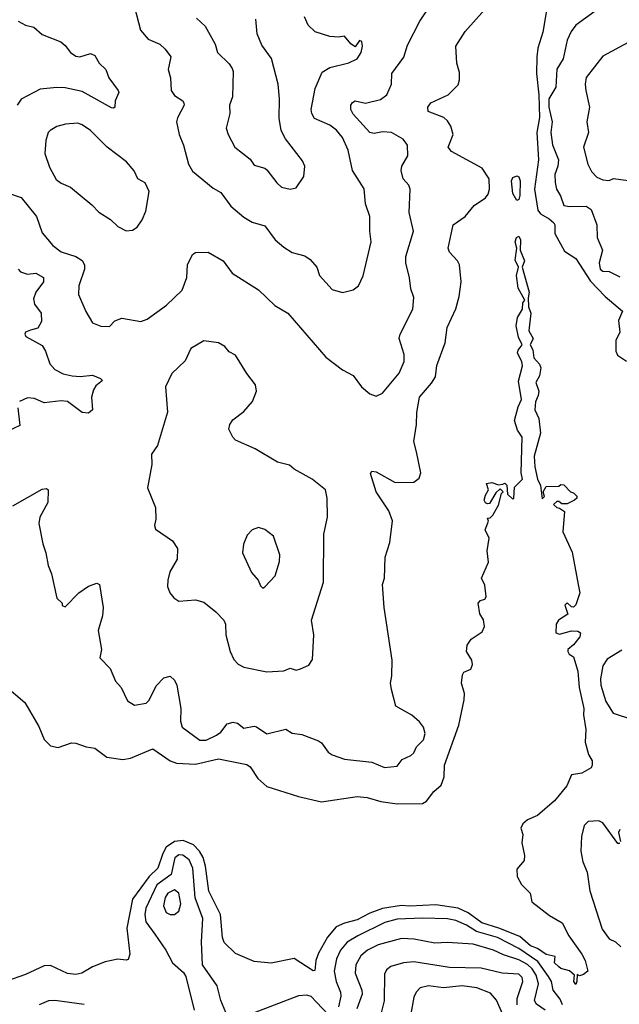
# Model space of a CAD drawing. Extents: x 1268547 to 1425625, y 515768 to 616754.
# Tile 208 of 256: x 1336078 to 1338933, y 539677 to 544362. Entities that reach past the tile are written whole.
import ezdxf

# ---------------------------------------------------------------- set-up
doc = ezdxf.new("R2010")
doc.units = 0

msp = doc.modelspace()

# ---------------------------------------------------------------- linework, layer by layer
at = {"layer": '0CON10XD'}
for points in [[(1336015, 543538.8), (1336085, 543515.6), (1336158.2, 543425), (1336185, 543347.5), (1336235, 543286.9), (1336275, 543257.3), (1336345.3, 543235.3), (1336375.8, 543215.8), (1336386.2, 543195), (1336386.2, 543175), (1336358.9, 543095), (1336358.1, 543055), (1336392.8, 542972.8), (1336425, 542920), (1336465, 542903.3), (1336505, 542901.2), (1336531.5, 542928.5), (1336565, 542941.4), (1336655, 542925.8), (1336685, 542937.5), (1336776.8, 543003.2), (1336852, 543075), (1336874.3, 543135), (1336876.2, 543195), (1336900, 543245), (1336915, 543253.3), (1336976, 543256), (1337046.2, 543215), (1337088.8, 543155), (1337215, 543076), (1337292.4, 543002.4), (1337355, 542965.7), (1337535, 542755.7), (1337615, 542695.7), (1337665, 542668.6), (1337705, 542614.2), (1337745, 542581.4), (1337775, 542570), (1337805, 542584), (1337885, 542679.5), (1337907.9, 542735), (1337908.8, 542768.8), (1337884.4, 542845), (1337889.2, 542865), (1337949.4, 542985), (1337955, 543040), (1337940.5, 543080.5), (1337933.2, 543133.2), (1337917.1, 543205), (1337917.1, 543235), (1337953.6, 543355), (1337931.5, 543445), (1337937.1, 543555), (1337930, 543575), (1337903.1, 543605), (1337894.4, 543645), (1337897.8, 543665), (1337926, 543714), (1337924.4, 543765), (1337903.7, 543793.7), (1337848.8, 543825), (1337805, 543827.6), (1337765, 543820), (1337745, 543824.8), (1337665, 543911.8), (1337654.7, 543935), (1337653.9, 543955), (1337661.7, 543968.3), (1337675, 543975.3), (1337725, 543965.3), (1337795, 543981.8), (1337825.7, 544005), (1337847.5, 544055), (1337849.4, 544105), (1337906.4, 544183.6), (1337925, 544240), (1337982.5, 544355), (1338035, 544432)], [(1336612.9, 544465), (1336652.4, 544312.4), (1336689.4, 544269.4), (1336745, 544245.5), (1336771.3, 544221.3), (1336798.1, 544185), (1336784.5, 544125), (1336795.4, 544085), (1336799.5, 544025), (1336815, 544000.8), (1336854, 543975), (1336860, 543965), (1336860.8, 543955), (1336829.1, 543895), (1336824.5, 543875), (1336836.5, 543815), (1336858.1, 543765), (1336881.2, 543675), (1336900.5, 543640.5), (1336999.5, 543559.5), (1337035, 543539.4), (1337082.5, 543475), (1337145, 543422.7), (1337185, 543398.5), (1337245, 543380.6), (1337293.6, 543313.6), (1337335, 543279.4), (1337375, 543254.4), (1337435, 543238.6), (1337461.3, 543221.3), (1337492, 543185), (1337506, 543145), (1337565, 543078.8), (1337615, 543063.3), (1337665, 543076.2), (1337691.2, 543095), (1337713, 543143), (1337751.1, 543305), (1337744.4, 543355.6), (1337745.6, 543425), (1337724.4, 543485), (1337717.2, 543557.2), (1337661.8, 543645), (1337641.2, 543741.2), (1337615, 543800.6), (1337585.9, 543835.9), (1337555, 543860.6), (1337481.5, 543891.5), (1337468.5, 543915), (1337466.2, 543935), (1337485.4, 544035), (1337518.1, 544111.9), (1337555, 544134.5), (1337645, 544156.2), (1337685, 544176.2), (1337703.8, 544205), (1337710, 544235), (1337707.5, 544257.5), (1337695, 544263.3), (1337675, 544233.3), (1337655, 544246.2), (1337625, 544284), (1337595, 544278), (1337555, 544281.4), (1337485, 544304.5), (1337452.1, 544335), (1337434.6, 544375)], [(1336045, 542048.9), (1336185, 542128), (1336205, 542131.2), (1336213.3, 542125), (1336211.9, 542065), (1336174.5, 541995), (1336169.5, 541965), (1336187.4, 541867.4), (1336202.5, 541825), (1336213.1, 541765), (1336229.2, 541725), (1336255, 541610), (1336280, 541585), (1336280, 541575), (1336295, 541567.5), (1336360, 541635), (1336405, 541666), (1336445, 541680), (1336458, 541675), (1336475.5, 541565), (1336471.8, 541525), (1336451.8, 541455), (1336467.8, 541365), (1336460, 541325), (1336508.1, 541275), (1336534.6, 541214.6), (1336561.2, 541185), (1336590.5, 541120.5), (1336625, 541100), (1336680, 541110), (1336695, 541124), (1336728.5, 541191.5), (1336765, 541230), (1336795, 541238), (1336815, 541220), (1336825.6, 541195), (1336844.7, 541085), (1336844.1, 541024.1), (1336852.2, 540995), (1336935, 540934.4), (1336965, 540934.5), (1337015, 540957.3), (1337035, 540971.5), (1337065, 541011.3), (1337095, 541019.5), (1337114.3, 541014.3), (1337145, 540990.9), (1337195, 541000), (1337205, 540996.9), (1337255, 540963.3), (1337345, 540985.7), (1337375, 540967.5), (1337420.7, 540960.7), (1337501.3, 540931.3), (1337515, 540921.2), (1337546.8, 540876.8), (1337565, 540864.2), (1337625, 540843.1), (1337755, 540828.6), (1337815, 540804.4), (1337875, 540810), (1337898.5, 540841.5), (1337940.8, 540860.8), (1337955, 540874.2), (1337967.7, 540902.3), (1338001.1, 540935), (1338007.9, 540965), (1338000, 540995), (1337980.7, 541020.7), (1337945, 541052.2), (1337869.2, 541095), (1337847.5, 541175), (1337844, 541205), (1337850.3, 541239.7), (1337850.5, 541315), (1337813.1, 541565), (1337805.8, 541674.2), (1337814.2, 541705), (1337818.6, 541805), (1337840, 541875), (1337852.7, 541977.3), (1337835.3, 542025.3), (1337774.7, 542115), (1337747.7, 542202.3), (1337755, 542213.8), (1337775, 542211.1), (1337865, 542160), (1337955, 542161.4), (1337979.1, 542180.9), (1337987.1, 542205), (1337967.3, 542305), (1337954.6, 542355), (1337967.7, 542435), (1337968, 542492), (1337981.9, 542565), (1338038.3, 542631.7), (1338057.2, 542662.8), (1338064.3, 542715.7), (1338103.1, 542825), (1338113.4, 542896.6), (1338155, 542986.2), (1338170.5, 543045), (1338179.5, 543115), (1338171.8, 543195), (1338162.5, 543215), (1338124.4, 543255), (1338117.9, 543275), (1338141.4, 543385), (1338198.1, 543425), (1338242.3, 543477.7), (1338295, 543514.4), (1338308.3, 543531.7), (1338315.3, 543555), (1338312.7, 543605), (1338279.2, 543655), (1338134.2, 543734.2), (1338117.1, 543755), (1338141.5, 543815), (1338130.7, 543855), (1338115, 543880.9), (1338096.8, 543896.8), (1338022.5, 543925), (1338021.5, 543945), (1338035, 543965.4), (1338117.1, 544005), (1338165, 544052.5), (1338172.5, 544075), (1338171.2, 544111.2), (1338159.4, 544155), (1338154.3, 544235), (1338199.2, 544305), (1338291, 544409)], [(1338587.8, 544415), (1338567.8, 544302.2), (1338544.1, 544225.9), (1338540.4, 544185), (1338538.3, 544105), (1338549.8, 544005), (1338553.4, 543896.6), (1338539.5, 543825), (1338548.1, 543695), (1338529.4, 543555), (1338544.8, 543454.8), (1338557.5, 543437.5), (1338599.1, 543415), (1338620.8, 543395), (1338626, 543385), (1338625.8, 543345), (1338671.1, 543261.1), (1338725.5, 543225), (1338795, 543117.9), (1338865, 543044.1), (1338948.6, 542975), (1338928.8, 542931.2), (1338935.8, 542875), (1338916, 542835), (1338916.7, 542785), (1338923.3, 542765), (1338967.3, 542737.3)], [(1338817.7, 544402.3), (1338725.6, 544335), (1338703.8, 544305), (1338684.1, 544265), (1338664.6, 544175.4), (1338635, 544126.2), (1338629.9, 544040.1), (1338597.6, 543985), (1338597.6, 543945), (1338613.3, 543875), (1338606.9, 543825), (1338614.2, 543765.8), (1338642.4, 543695), (1338639.4, 543665), (1338625.2, 543625), (1338626.7, 543586.7), (1338634, 543555), (1338653, 543523), (1338668, 543478), (1338695, 543472.3), (1338775, 543474.7), (1338798.5, 543458.5), (1338826.2, 543385), (1338827.1, 543325), (1338852.5, 543265), (1338836.2, 543205), (1338841.1, 543175), (1338855, 543164.7), (1338885, 543163.1), (1338935, 543138.4)], [(1336071.2, 544355), (1336105, 544335.8), (1336145.5, 544325.5), (1336185, 544291.9), (1336273.3, 544256.7)], [(1336919.7, 544369.7), (1336961.7, 544331.7), (1337008.8, 544245), (1337020, 544205), (1337075, 544151.2), (1337089.1, 544129.1), (1337094.2, 544115), (1337090.6, 543995), (1337077.5, 543955), (1337078.6, 543915), (1337061.4, 543845), (1337070, 543815), (1337102.5, 543755), (1337175, 543698.8), (1337195, 543670), (1337245, 543655.7), (1337255, 543647.5), (1337301.4, 543585), (1337324, 543565), (1337365, 543555.8)], [(1337365, 543555.8), (1337395, 543561.2), (1337431.2, 543615), (1337436, 543665), (1337425, 543690), (1337343.1, 543795), (1337323.5, 543835), (1337313, 543893), (1337315.5, 543985), (1337308.6, 544055), (1337276.8, 544176.8), (1337231.2, 544241.2), (1337207.9, 544295), (1337202, 544365)], [(1336273.3, 544256.7), (1336295, 544239.2), (1336320, 544205), (1336345, 544188.6), (1336365, 544185.7), (1336415, 544200.8), (1336435, 544191.2), (1336455.6, 544155), (1336488.1, 544125), (1336502.2, 544085), (1336547.5, 544025), (1336549.2, 544015), (1336532.5, 543975), (1336531.2, 543945), (1336525, 543940), (1336515, 543942.9), (1336375, 544019.5), (1336295, 544038.1), (1336255, 544039.8), (1336175, 544030.4), (1336085, 543984.3), (1336066.4, 543955)], [(1338975, 544253.1), (1338855, 544188.6), (1338775, 544086.2), (1338769.5, 544055), (1338772.9, 544025), (1338790, 543945), (1338777.9, 543875), (1338785.9, 543825), (1338761.9, 543755), (1338783.6, 543673.6), (1338799.5, 543639.5), (1338825, 543613.1), (1338855, 543599.4), (1338883.8, 543596.2), (1338905, 543606.9), (1338975, 543597.1)], [(1336585, 543356.7), (1336615, 543360), (1336636.7, 543375), (1336660.7, 543409.3), (1336679.1, 543450.9), (1336694.1, 543544.1), (1336675.8, 543585), (1336641.2, 543605), (1336622.2, 543642.2), (1336585.8, 543685), (1336494.3, 543755), (1336415.3, 543835.3), (1336375, 543861.4), (1336355, 543869.4), (1336295.5, 543864.5), (1336255, 543852.9), (1336223.8, 543835), (1336214.3, 543825), (1336202.4, 543787.6), (1336197.8, 543725), (1336219.8, 543659.8), (1336251.2, 543601.2), (1336275, 543583.2), (1336320, 543565), (1336421.3, 543481.3), (1336455, 543446.2), (1336510.3, 543410.3), (1336545, 543378), (1336585, 543356.7)], [(1338445, 543501.2), (1338425.4, 543535), (1338420, 543595), (1338425, 543610.4), (1338445, 543618.8), (1338455, 543614.4), (1338460.2, 543595), (1338459.5, 543525), (1338455, 543506), (1338445, 543501.2)], [(1336005.8, 541195), (1336102.3, 541112.3), (1336168.4, 540998.4), (1336195, 540937.1), (1336225, 540906.9), (1336261.7, 540898.3), (1336325, 540921.2), (1336345, 540920), (1336395, 540901.4), (1336435.6, 540895.6), (1336493.1, 540853.1), (1336568.6, 540841.4), (1336605, 540847.7), (1336712.3, 540892.3), (1336795, 540835.9), (1336825, 540824.2), (1336915, 540818.8), (1337025, 540844.7), (1337158.7, 540818.7), (1337175, 540806.2), (1337211.2, 540751.2), (1337255, 540712.5), (1337405.7, 540665), (1337515, 540639.6), (1337685, 540665.9), (1337731.5, 540661.5), (1337797.8, 540642.2), (1337875, 540630.6), (1337995, 540631.9), (1338015, 540643.8), (1338050.3, 540689.7), (1338085, 540720), (1338099.1, 540759.1), (1338100, 540815), (1338168.7, 541005), (1338194.7, 541125.3), (1338195.9, 541155), (1338181.1, 541205), (1338185.8, 541244.2), (1338192.5, 541257.5), (1338225, 541272.2), (1338234.3, 541294.3), (1338230.6, 541315), (1338205.5, 541355), (1338208.8, 541385), (1338226.7, 541415), (1338280.2, 541449.8), (1338290.4, 541475), (1338285.5, 541505.5), (1338269.2, 541535), (1338260, 541585), (1338272.5, 541597.5), (1338292.5, 541605), (1338298.8, 541615), (1338291.7, 541671.7), (1338276.7, 541705), (1338309.7, 541780.3), (1338304, 541835), (1338312.5, 541895), (1338294, 541935), (1338310, 541975), (1338305, 541990), (1338318.3, 541991.7), (1338330, 542005), (1338357.7, 542052.3), (1338372.5, 542107.5), (1338380, 542115), (1338365, 542130), (1338345, 542110), (1338315, 542060), (1338305, 542057.5), (1338295, 542062.5), (1338290, 542075), (1338295, 542100), (1338310, 542125), (1338300, 542155), (1338325, 542160), (1338358.3, 542148.3), (1338378.3, 542151.7), (1338387, 542157), (1338397, 542147), (1338400, 542105), (1338425, 542080), (1338430, 542085), (1338433, 542137), (1338472.5, 542175), (1338465.7, 542205.7), (1338470, 542375), (1338448.2, 542408.2), (1338434.1, 542454.1), (1338450.4, 542519.6), (1338467.4, 542555), (1338452.1, 542642.1), (1338471.8, 542715), (1338468.2, 542735), (1338447.5, 542775), (1338450.5, 542789.5), (1338470.8, 542815), (1338452, 542852), (1338441.1, 542905), (1338448.7, 542945), (1338471, 542985), (1338473.8, 543015), (1338482.9, 543027.1), (1338450.9, 543085), (1338443.5, 543145), (1338452.5, 543185), (1338437.5, 543217.5), (1338444.1, 543274.1), (1338436.5, 543305), (1338443.8, 543326.2), (1338455, 543331.9), (1338462.2, 543315), (1338460.4, 543265), (1338480.8, 543215), (1338469.5, 543185), (1338503, 543065), (1338498.6, 543038.6)], [(1336071.5, 543175), (1336081.9, 543161.9), (1336115, 543151.1), (1336155.4, 543155.4), (1336192, 543135), (1336190.6, 543115), (1336154.6, 543065), (1336143.9, 543033.9), (1336148.5, 543008.5), (1336179.5, 542965), (1336182.5, 542925), (1336165, 542894.3), (1336130, 542885), (1336106.2, 542875), (1336102.9, 542865), (1336107.5, 542855), (1336185, 542811.9), (1336200.8, 542785), (1336221.2, 542725), (1336245, 542697.3), (1336285, 542677.5), (1336327.7, 542667.7), (1336365.4, 542664.6), (1336425, 542670.5), (1336462.5, 542655), (1336472.5, 542645), (1336440.9, 542619.1), (1336429.1, 542600.9), (1336419.2, 542565), (1336424.2, 542505), (1336405, 542489.4), (1336375, 542492.2), (1336305, 542545.4), (1336275, 542548.2), (1336195, 542538.5), (1336148.8, 542558.8), (1336115, 542562), (1336077.3, 542545)], [(1338498.6, 543038.6), (1338500, 542995), (1338511.2, 542965), (1338501.7, 542881.7), (1338522.1, 542845), (1338508, 542815), (1338520.4, 542790.4), (1338525, 542752.5), (1338552.6, 542722.6), (1338559.2, 542705), (1338553.1, 542666.9), (1338535.6, 542635), (1338549.6, 542595), (1338547.1, 542572.9), (1338532.9, 542542.9), (1338530.8, 542505), (1338550, 542465), (1338557.1, 542395), (1338527.8, 542285), (1338530.9, 542235), (1338542.5, 542175), (1338557.5, 542145), (1338565, 542082.5), (1338577, 542093), (1338570, 542115), (1338585, 542140), (1338645, 542142.5), (1338655, 542150), (1338668.3, 542148.3), (1338700, 542115), (1338715, 542110), (1338730, 542095), (1338730, 542085), (1338720, 542075), (1338685, 542057.5), (1338658.3, 542058.3), (1338645, 542070), (1338635, 542070), (1338620, 542055), (1338635, 542040), (1338648.3, 542038.3), (1338671.7, 542021.7), (1338663.3, 541925), (1338707.9, 541827.9), (1338736.7, 541675), (1338744.3, 541635), (1338725, 541577.5), (1338715, 541566.7), (1338705, 541567.5), (1338685, 541587.5), (1338673.9, 541576.1), (1338687, 541533), (1338642.5, 541505), (1338632.5, 541485), (1338630, 541445), (1338647.5, 541437.5), (1338705, 541454.2), (1338735, 541452.5), (1338748.6, 541445), (1338744.3, 541425), (1338715, 541387.5), (1338687.5, 541365), (1338687.5, 541355), (1338693.6, 541343.6), (1338715, 541330), (1338735, 541262.5), (1338742.1, 541185), (1338763.9, 541085), (1338762.7, 541055), (1338773.5, 540985), (1338770.8, 540925), (1338786.1, 540866.1), (1338802.9, 540835), (1338804.2, 540815), (1338797.9, 540802.1), (1338755, 540776), (1338705, 540768.8), (1338683.1, 540716.9), (1338624.4, 540645), (1338543.3, 540575), (1338495.8, 540554.2), (1338473.3, 540535), (1338463.8, 540515), (1338473.3, 540485), (1338468, 540445), (1338482, 540385), (1338479.5, 540360.5), (1338445, 540320), (1338446.7, 540285), (1338467.7, 540247.7), (1338508, 540205), (1338515.8, 540165), (1338600, 540100), (1338660.6, 540065), (1338692.7, 540002.7), (1338755, 539915.8), (1338770, 539885), (1338782.5, 539835), (1338761.7, 539818.3), (1338743, 539813), (1338731.7, 539818.3), (1338731.2, 539785), (1338725, 539771.2), (1338716.7, 539785), (1338720, 539815), (1338695.8, 539835.8), (1338655, 539846.7), (1338644, 539855), (1338624.3, 539875), (1338627.5, 539905), (1338585, 539914.6), (1338543.2, 539943.2), (1338509.1, 539955), (1338459.3, 539999.3), (1338359.7, 540039.7), (1338278.2, 540065), (1338212.8, 540112.8), (1338165.1, 540135.1), (1338059.5, 540149.5), (1337936.1, 540143.9), (1337895, 540147.2), (1337805, 540133.4), (1337745, 540111.2), (1337685, 540078.4), (1337625, 540063.4), (1337585.2, 540044.8), (1337543, 539997), (1337499.9, 539920.1), (1337488.2, 539885), (1337482.5, 539837.5), (1337475, 539836.7), (1337385, 539895.6), (1337275, 539872.9), (1337195, 539880.5), (1337105, 539918), (1337051.8, 539971.8), (1337044.2, 539995), (1337033.2, 540105), (1336978.3, 540215), (1336962.6, 540335), (1336951.1, 540375), (1336934.2, 540405), (1336905.1, 540435.1), (1336856.9, 540456.9), (1336815, 540452.1), (1336776.1, 540423.9), (1336759.4, 540395), (1336735, 540325.3), (1336694.1, 540285), (1336615, 540177.3), (1336588.7, 540038.7), (1336602.9, 539915), (1336595, 539890), (1336585, 539886.2), (1336545, 539891.9), (1336485, 539879.5), (1336424.4, 539855), (1336374.1, 539825.9), (1336345, 539818.9), (1336305, 539823.8), (1336225, 539860.9), (1336195, 539860.3), (1336105, 539818.4), (1336015, 539787.3)], [(1337255, 541258.8), (1337335, 541264.3), (1337365, 541276), (1337395, 541266.7), (1337415, 541273.3), (1337455, 541290), (1337472.3, 541317.7), (1337478, 541435), (1337467.5, 541505), (1337524.2, 541685), (1337525.7, 541914.3), (1337544.1, 541994.1), (1337541.2, 542085), (1337533.3, 542125), (1337470, 542175), (1337385, 542222.9), (1337361.9, 542241.9), (1337305.7, 542255.7), (1337199.2, 542319.2), (1337105, 542361.2), (1337093.3, 542375), (1337073, 542413), (1337078, 542435), (1337092.5, 542457.5), (1337145, 542498), (1337186, 542545), (1337205.7, 542595), (1337200, 542625), (1337158.6, 542678.6), (1337106, 542765), (1337075, 542782), (1337055, 542806.2), (1337025, 542823.8), (1336955, 542833.8), (1336892.2, 542797.8), (1336865, 542738.8), (1336802.4, 542677.6), (1336771.4, 542615), (1336782, 542495), (1336734.2, 542335), (1336705.8, 542295), (1336706.9, 542245), (1336687.1, 542135), (1336725, 542040), (1336726.7, 541985), (1336720, 541955), (1336725, 541937.5), (1336805, 541882.5), (1336830, 541845), (1336827.5, 541795), (1336793.1, 541735), (1336782.5, 541695), (1336781.9, 541665), (1336792.5, 541635), (1336811.3, 541611.3), (1336835, 541595.8), (1336915, 541601.4), (1336955, 541590.8), (1337012.5, 541545), (1337050, 541505), (1337057.5, 541485), (1337059.4, 541435), (1337080.6, 541355), (1337096.8, 541316.8), (1337118.8, 541295), (1337145, 541280.8), (1337255, 541258.8)], [(1336068.4, 542515), (1336079.4, 542430.6), (1336025, 542405.8)], [(1337235, 541657.5), (1337245, 541663.3), (1337294.3, 541715), (1337315, 541783.3), (1337316.8, 541815), (1337285.8, 541905), (1337245, 541936), (1337215, 541946), (1337185, 541934), (1337160.3, 541909.7), (1337143.4, 541866.6), (1337138.9, 541825), (1337181.1, 541731.1), (1337213.3, 541695), (1337225, 541667.5), (1337235, 541657.5)], [(1338945, 541362.7), (1338875, 541318.5), (1338855, 541286.9), (1338843.9, 541225), (1338845.2, 541195), (1338868.1, 541118.1), (1338902.7, 541062.7), (1338995, 541032.5)], [(1338935, 540441.9), (1338925, 540441.8), (1338855, 540540.4), (1338835, 540549.4), (1338785, 540546.7), (1338765, 540527.5), (1338751.9, 540475), (1338748.8, 540405), (1338758.7, 540355), (1338779.6, 540305), (1338792.7, 540217.3), (1338851.5, 540035), (1338885, 539988.9), (1338914.1, 539974.1), (1338940, 539950)], [(1338935, 540508.6), (1338929.6, 540495), (1338938.6, 540451.4)], [(1337075, 539600), (1337035.7, 539695), (1337017.5, 539765), (1336948.6, 539865), (1336943.1, 539975), (1336949.2, 540085), (1336913.5, 540183.5), (1336902.9, 540325), (1336884.6, 540364.6), (1336855, 540387.1), (1336835, 540388), (1336816.1, 540373.9), (1336798.7, 540295), (1336730.3, 540245), (1336678.4, 540135), (1336673, 540105), (1336679.3, 540069.3), (1336721.2, 540011.2), (1336774.4, 539935), (1336805, 539874.2), (1336858.5, 539828.5), (1336868.5, 539808.5), (1336908.3, 539648.3)], [(1336795, 540103.8), (1336815, 540104.6), (1336835, 540120.6), (1336844.7, 540155), (1336835.6, 540205.6), (1336815, 540221.2), (1336782.5, 540205), (1336771.1, 540185), (1336763.3, 540145), (1336775, 540114.5), (1336795, 540103.8)], [(1338662.9, 539675), (1338651.8, 539701.8), (1338617.7, 539745), (1338609.2, 539785), (1338595, 539810), (1338545, 539880.3), (1338455, 539943.2), (1338352.9, 539995), (1338252.7, 540022.7), (1338205, 540054.2), (1338155, 540075.6), (1338115, 540083.7), (1337996.3, 540086.3), (1337875, 540081.6), (1337816, 540066), (1337687.2, 540002.8), (1337637.5, 539972.5), (1337605.3, 539935), (1337585.9, 539894.1), (1337575.7, 539835), (1337584.4, 539785), (1337604.8, 539735), (1337607, 539715), (1337596.4, 539665)], [(1338579.3, 539649.3), (1338538.2, 539678.2), (1338528.9, 539695), (1338547.4, 539775), (1338536.2, 539815), (1338517.1, 539845), (1338495, 539866.8), (1338455, 539888.2), (1338382.1, 539912.1), (1338334.3, 539935), (1338236.9, 539963.1), (1338115, 539971.1), (1338055, 539967.2), (1337956.2, 539986.2), (1337895, 539990), (1337785, 539959.5), (1337734.5, 539935), (1337702.5, 539907.5), (1337678.8, 539865), (1337675.8, 539825), (1337706.2, 539745), (1337708.1, 539725), (1337682.7, 539655)], [(1338445.6, 539675), (1338447, 539705), (1338474.1, 539785), (1338470.9, 539805), (1338455, 539820.3), (1338374.7, 539825.3), (1338275, 539848.6), (1338125, 539852.4), (1337955, 539878.4), (1337905, 539874.7), (1337845, 539856.2), (1337825, 539841.4), (1337815, 539820), (1337813.5, 539693.5), (1337796.2, 539623.8)], [(1338437, 539495), (1338347.3, 539697.3), (1338319.7, 539729.7), (1338255, 539755.8), (1338185, 539764.7), (1338095, 539754.7), (1338025, 539765.3), (1337985.3, 539754.7), (1337965.6, 539735), (1337955, 539711.2), (1337935.4, 539605)], [(1336385, 539675.4), (1336245, 539695.4), (1336215, 539693.5), (1336170, 539675)], [(1337545, 539630), (1337465, 539714.2), (1337445, 539720), (1337405, 539717.3), (1337194, 539636)]]:
    msp.add_lwpolyline(points, dxfattribs=at)

doc.saveas('drawing.dxf')
